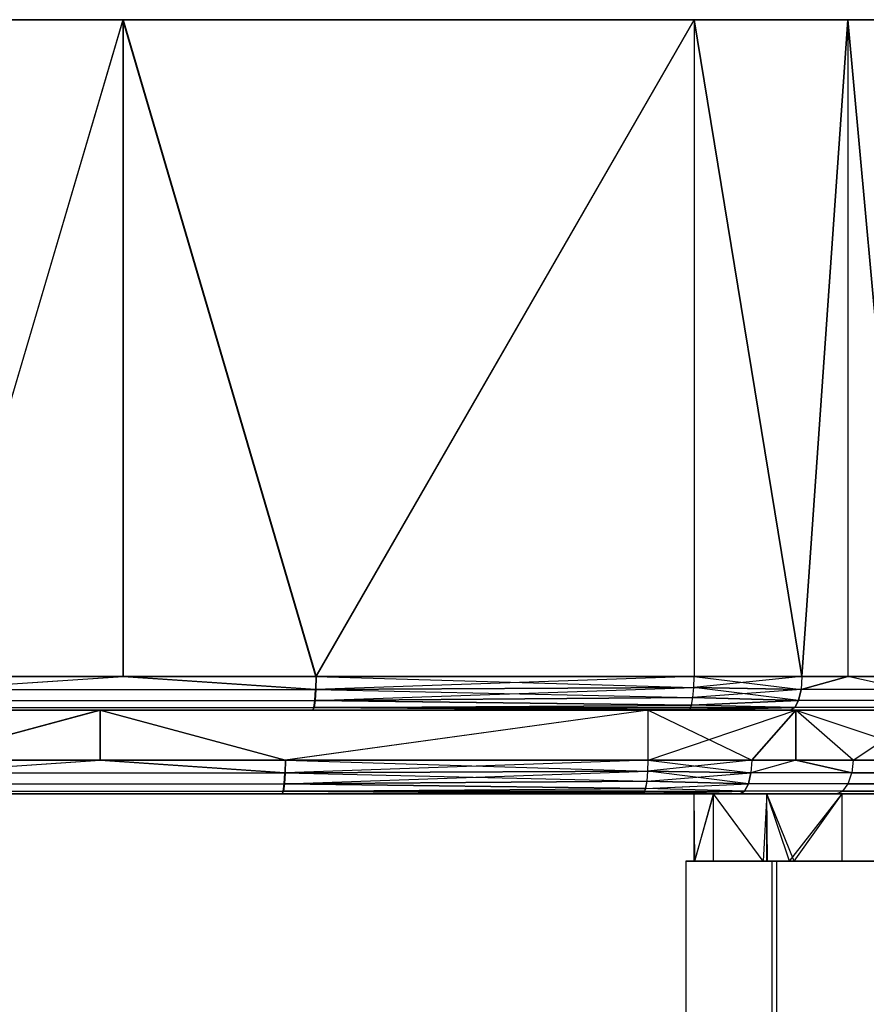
# Model space of a CAD drawing. Extents: x 4.9 to 22.3, y -20.4 to 0.
# Tile 90 of 95: x 15 to 17.5, y -2.9 to 0. Entities that reach past the tile are written whole.
import ezdxf

# ---------------------------------------------------------------- set-up
doc = ezdxf.new("R2010")
doc.units = 0
doc.header["$LTSCALE"] = 2.54
doc.layers.get('0').update_dxf_attribs({"color": 13, "linetype": 'CONTINUOUS'})

# ---------------------------------------------------------------- blocks, each defined once
blk = doc.blocks.new('AMELIA-10495_B_STL')
at = {"color": 0}
for p, q in [((15.2683, 0, 12.7955), (13.5646, 0, 12.7394)), ((13.5646, 0, 23.2394), (15.2691, 0, 23.1953)), ((15.2683, 0, 12.7955), (13.5646, 0, 12.7394)), ((13.5646, 0, 23.2394), (15.2691, 0, 23.1953)), ((15.2683, 0, 12.7955), (14.6936, -1.9518, 12.764)), ((15.2683, 0, 12.7955), (14.6936, -1.9518, 12.764)), ((14.6941, -1.9518, 23.2254), (15.2691, 0, 23.1953)), ((14.6941, -1.9518, 23.2254), (15.2691, 0, 23.1953)), ((16.9646, 0, 12.9635), (15.2683, 0, 12.7955)), ((15.8415, -1.9518, 12.8397), (15.2683, 0, 12.7955)), ((16.9646, 0, 12.9635), (15.2683, 0, 12.7955)), ((15.2683, 0, 12.7955), (15.2683, -1.9518, 12.7955)), ((15.2683, 0, 12.7955), (15.2683, -1.9518, 12.7955)), ((15.8415, -1.9518, 12.8397), (15.2683, 0, 12.7955)), ((15.2691, 0, 23.1953), (16.9646, 0, 23.0154)), ((15.2691, 0, 23.1953), (16.9646, 0, 23.0154)), ((15.2691, 0, 23.1953), (15.8424, -1.9518, 23.1498)), ((15.2691, 0, 23.1953), (15.8424, -1.9518, 23.1498)), ((15.2691, 0, 23.1953), (15.2691, -1.9518, 23.1953)), ((15.2691, 0, 23.1953), (15.2691, -1.9518, 23.1953)), ((15.8415, -1.9518, 12.8397), (16.9646, 0, 12.9635)), ((15.8415, -1.9518, 12.8397), (16.9646, 0, 12.9635)), ((16.9646, 0, 23.0154), (15.8424, -1.9518, 23.1498)), ((16.9646, 0, 23.0154), (15.8424, -1.9518, 23.1498)), ((16.9646, 0, 23.0154), (17.4213, 0, 22.8697)), ((17.4213, 0, 13.1092), (16.9646, 0, 12.9635)), ((16.9646, 0, 12.9635), (16.9646, -1.9518, 12.9635)), ((16.9646, 0, 12.9635), (16.9646, -1.9518, 12.9635)), ((16.9646, 0, 12.9635), (17.2849, -1.9518, 13.0529)), ((16.9646, 0, 12.9635), (17.2849, -1.9518, 13.0529)), ((17.4213, 0, 13.1092), (16.9646, 0, 12.9635)), ((17.2849, -1.9518, 22.926), (16.9646, 0, 23.0154)), ((16.9646, 0, 23.0154), (16.9646, -1.9518, 23.0154)), ((17.2849, -1.9518, 22.926), (16.9646, 0, 23.0154)), ((16.9646, 0, 23.0154), (17.4213, 0, 22.8697)), ((16.9646, 0, 23.0154), (16.9646, -1.9518, 23.0154)), ((17.4213, 0, 13.1092), (17.2849, -1.9518, 13.0529)), ((17.4213, 0, 13.1092), (17.2849, -1.9518, 13.0529)), ((17.2849, -1.9518, 22.926), (17.4213, 0, 22.8697)), ((17.2849, -1.9518, 22.926), (17.4213, 0, 22.8697)), ((17.4213, 0, 22.8697), (17.8307, 0, 22.6204)), ((17.8307, 0, 13.3585), (17.4213, 0, 13.1092)), ((17.5986, -1.9518, 13.2009), (17.4213, 0, 13.1092)), ((17.8307, 0, 13.3585), (17.4213, 0, 13.1092)), ((17.4213, 0, 13.1092), (17.4213, -1.9518, 13.1092)), ((17.4213, 0, 13.1092), (17.4213, -1.9518, 13.1092)), ((17.5986, -1.9518, 13.2009), (17.4213, 0, 13.1092)), ((17.4213, 0, 22.8697), (17.8307, 0, 22.6204)), ((17.4213, 0, 22.8697), (17.5986, -1.9518, 22.778)), ((17.4213, 0, 22.8697), (17.5986, -1.9518, 22.778)), ((17.4213, 0, 22.8697), (17.4213, -1.9518, 22.8697)), ((17.4213, 0, 22.8697), (17.4213, -1.9518, 22.8697)), ((14.6933, -1.99, 12.7716), (15.2683, -1.9518, 12.7955)), ((14.6933, -1.99, 12.7716), (15.2683, -1.9518, 12.7955)), ((15.2683, -1.9518, 12.7955), (14.6936, -1.9518, 12.764)), ((15.2683, -1.9518, 12.7955), (14.6936, -1.9518, 12.764)), ((14.6938, -1.99, 23.2178), (15.2691, -1.9518, 23.1953)), ((14.6938, -1.99, 23.2178), (15.2691, -1.9518, 23.1953)), ((14.6941, -1.9518, 23.2254), (15.2691, -1.9518, 23.1953)), ((14.6941, -1.9518, 23.2254), (15.2691, -1.9518, 23.1953)), ((15.8415, -1.9518, 12.8397), (15.2683, -1.9518, 12.7955)), ((15.8415, -1.9518, 12.8397), (15.2683, -1.9518, 12.7955)), ((15.8408, -1.99, 12.8473), (15.2683, -1.9518, 12.7955)), ((15.8408, -1.99, 12.8473), (15.2683, -1.9518, 12.7955)), ((15.2691, -1.9518, 23.1953), (15.8424, -1.9518, 23.1498)), ((15.2691, -1.9518, 23.1953), (15.8424, -1.9518, 23.1498)), ((15.2691, -1.9518, 23.1953), (15.8417, -1.99, 23.1422)), ((15.2691, -1.9518, 23.1953), (15.8417, -1.99, 23.1422)), ((15.8415, -1.9518, 12.8397), (15.8408, -1.99, 12.8473)), ((15.8415, -1.9518, 12.8397), (15.8408, -1.99, 12.8473)), ((16.9646, -1.9518, 12.9635), (15.8415, -1.9518, 12.8397)), ((15.8415, -1.9518, 12.8397), (16.9637, -1.9848, 12.969)), ((15.8415, -1.9518, 12.8397), (16.9637, -1.9848, 12.969)), ((16.9646, -1.9518, 12.9635), (15.8415, -1.9518, 12.8397)), ((16.9646, -1.9518, 23.0154), (15.8417, -1.99, 23.1422)), ((16.9646, -1.9518, 23.0154), (15.8417, -1.99, 23.1422)), ((15.8424, -1.9518, 23.1498), (15.8417, -1.99, 23.1422)), ((15.8424, -1.9518, 23.1498), (15.8417, -1.99, 23.1422)), ((15.8424, -1.9518, 23.1498), (16.9646, -1.9518, 23.0154)), ((15.8424, -1.9518, 23.1498), (16.9646, -1.9518, 23.0154)), ((16.9637, -1.9848, 23.0098), (16.9646, -1.9518, 23.0154)), ((17.2849, -1.9518, 22.926), (16.9637, -1.9848, 23.0098)), ((17.2849, -1.9518, 22.926), (16.9637, -1.9848, 23.0098)), ((16.9637, -1.9848, 23.0098), (16.9646, -1.9518, 23.0154)), ((16.9637, -1.9848, 12.969), (16.9646, -1.9518, 12.9635)), ((16.9637, -1.9848, 12.969), (16.9646, -1.9518, 12.9635)), ((17.2849, -1.9518, 13.0529), (16.9646, -1.9518, 12.9635)), ((16.9646, -1.9518, 23.0154), (17.2849, -1.9518, 22.926)), ((16.9646, -1.9518, 23.0154), (17.2849, -1.9518, 22.926)), ((16.9646, -1.9518, 12.9635), (17.2823, -1.99, 13.06)), ((16.9646, -1.9518, 12.9635), (17.2823, -1.99, 13.06)), ((17.2849, -1.9518, 13.0529), (16.9646, -1.9518, 12.9635)), ((17.2849, -1.9518, 22.926), (17.2823, -1.99, 22.9189)), ((17.2823, -1.99, 22.9189), (17.4213, -1.9518, 22.8697)), ((17.2849, -1.9518, 22.926), (17.2823, -1.99, 22.9189)), ((17.2823, -1.99, 22.9189), (17.4213, -1.9518, 22.8697)), ((17.2849, -1.9518, 13.0529), (17.2823, -1.99, 13.06)), ((17.4213, -1.9518, 13.1092), (17.2823, -1.99, 13.06)), ((17.2849, -1.9518, 13.0529), (17.2823, -1.99, 13.06)), ((17.4213, -1.9518, 13.1092), (17.2823, -1.99, 13.06)), ((17.4213, -1.9518, 13.1092), (17.2849, -1.9518, 13.0529)), ((17.2849, -1.9518, 22.926), (17.4213, -1.9518, 22.8697)), ((17.2849, -1.9518, 22.926), (17.4213, -1.9518, 22.8697)), ((17.4213, -1.9518, 13.1092), (17.2849, -1.9518, 13.0529)), ((17.5986, -1.9518, 13.2009), (17.4213, -1.9518, 13.1092)), ((17.4213, -1.9518, 22.8697), (17.5986, -1.9518, 22.778)), ((17.5948, -1.99, 22.7714), (17.4213, -1.9518, 22.8697)), ((17.5948, -1.99, 22.7714), (17.4213, -1.9518, 22.8697)), ((17.4213, -1.9518, 22.8697), (17.5986, -1.9518, 22.778)), ((17.5986, -1.9518, 13.2009), (17.4213, -1.9518, 13.1092)), ((17.5948, -1.99, 13.2075), (17.4213, -1.9518, 13.1092)), ((17.5948, -1.99, 13.2075), (17.4213, -1.9518, 13.1092)), ((15.8397, -2.0225, 23.1206), (16.9637, -1.9848, 23.0098)), ((15.8397, -2.0225, 23.1206), (16.9637, -1.9848, 23.0098)), ((15.8408, -1.99, 12.8473), (16.9637, -1.9848, 12.969)), ((15.8408, -1.99, 12.8473), (16.9637, -1.9848, 12.969)), ((16.9637, -1.9848, 23.0098), (15.8417, -1.99, 23.1422)), ((16.9637, -1.9848, 23.0098), (15.8417, -1.99, 23.1422)), ((16.961, -2.0142, 22.9938), (16.9637, -1.9848, 23.0098)), ((16.961, -2.0142, 22.9938), (16.9637, -1.9848, 23.0098)), ((16.9611, -2.0142, 12.9851), (16.9637, -1.9848, 12.969)), ((16.9611, -2.0142, 12.9851), (16.9637, -1.9848, 12.969)), ((17.2823, -1.99, 22.9189), (16.9637, -1.9848, 23.0098)), ((17.2823, -1.99, 22.9189), (16.9637, -1.9848, 23.0098)), ((17.2747, -2.0225, 13.0803), (16.9637, -1.9848, 12.969)), ((16.9637, -1.9848, 12.969), (17.2823, -1.99, 13.06)), ((16.9637, -1.9848, 12.969), (17.2823, -1.99, 13.06)), ((17.2747, -2.0225, 13.0803), (16.9637, -1.9848, 12.969)), ((14.6933, -1.99, 12.7716), (15.8408, -1.99, 12.8473)), ((14.6933, -1.99, 12.7716), (15.8408, -1.99, 12.8473)), ((14.6938, -1.99, 23.2178), (15.8417, -1.99, 23.1422)), ((14.6938, -1.99, 23.2178), (15.8417, -1.99, 23.1422)), ((15.8389, -2.0225, 12.8688), (15.8408, -1.99, 12.8473)), ((15.8389, -2.0225, 12.8688), (15.8408, -1.99, 12.8473)), ((15.8389, -2.0225, 12.8688), (16.9611, -2.0142, 12.9851)), ((15.8389, -2.0225, 12.8688), (16.9611, -2.0142, 12.9851)), ((15.8417, -1.99, 23.1422), (15.8397, -2.0225, 23.1206)), ((15.8417, -1.99, 23.1422), (15.8397, -2.0225, 23.1206)), ((16.961, -2.0142, 22.9938), (15.8397, -2.0225, 23.1206)), ((16.961, -2.0142, 22.9938), (15.8397, -2.0225, 23.1206)), ((15.8408, -1.99, 12.8473), (16.9611, -2.0142, 12.9851)), ((15.8408, -1.99, 12.8473), (16.9611, -2.0142, 12.9851)), ((16.9568, -2.0365, 22.9691), (16.961, -2.0142, 22.9938)), ((16.9568, -2.0365, 22.9691), (16.961, -2.0142, 22.9938)), ((16.9571, -2.0365, 13.0099), (16.9611, -2.0142, 12.9851)), ((16.9571, -2.0365, 13.0099), (16.9611, -2.0142, 12.9851)), ((17.2823, -1.99, 22.9189), (16.961, -2.0142, 22.9938)), ((17.2823, -1.99, 22.9189), (16.961, -2.0142, 22.9938)), ((17.2747, -2.0225, 22.8985), (16.961, -2.0142, 22.9938)), ((17.2747, -2.0225, 22.8985), (16.961, -2.0142, 22.9938)), ((16.9611, -2.0142, 12.9851), (17.2747, -2.0225, 13.0803)), ((16.9611, -2.0142, 12.9851), (17.2747, -2.0225, 13.0803)), ((17.2747, -2.0225, 22.8985), (17.2823, -1.99, 22.9189)), ((17.2747, -2.0225, 22.8985), (17.2823, -1.99, 22.9189)), ((17.2823, -1.99, 13.06), (17.2747, -2.0225, 13.0803)), ((17.2823, -1.99, 13.06), (17.2747, -2.0225, 13.0803)), ((17.5948, -1.99, 22.7714), (17.2823, -1.99, 22.9189)), ((17.5948, -1.99, 22.7714), (17.2823, -1.99, 22.9189)), ((17.5948, -1.99, 13.2075), (17.2823, -1.99, 13.06)), ((17.5948, -1.99, 13.2075), (17.2823, -1.99, 13.06)), ((14.6909, -2.0441, 12.8257), (15.8361, -2.0441, 12.9012)), ((14.6909, -2.0441, 12.8257), (15.8361, -2.0441, 12.9012)), ((14.6917, -2.0441, 23.1637), (15.8366, -2.0441, 23.0883)), ((14.6917, -2.0441, 23.1637), (15.8366, -2.0441, 23.0883)), ((14.6923, -2.0225, 12.7933), (15.8389, -2.0225, 12.8688)), ((14.6923, -2.0225, 12.7933), (15.8389, -2.0225, 12.8688)), ((14.693, -2.0225, 23.1961), (15.8397, -2.0225, 23.1206)), ((14.693, -2.0225, 23.1961), (15.8397, -2.0225, 23.1206)), ((15.8327, -2.0518, 12.9393), (15.8361, -2.0441, 12.9012)), ((15.8327, -2.0518, 12.9393), (15.8361, -2.0441, 12.9012)), ((15.8366, -2.0441, 23.0883), (15.8331, -2.0518, 23.0502)), ((15.8366, -2.0441, 23.0883), (15.8331, -2.0518, 23.0502)), ((15.8361, -2.0441, 12.9012), (15.8389, -2.0225, 12.8688)), ((15.8361, -2.0441, 12.9012), (15.8389, -2.0225, 12.8688)), ((15.8361, -2.0441, 12.9012), (16.9571, -2.0365, 13.0099)), ((15.8361, -2.0441, 12.9012), (16.9571, -2.0365, 13.0099)), ((15.8361, -2.0441, 12.9012), (16.949, -2.0517, 13.0597)), ((15.8361, -2.0441, 12.9012), (16.949, -2.0517, 13.0597)), ((15.8361, -2.0441, 12.9012), (16.9521, -2.0493, 13.0405)), ((15.8361, -2.0441, 12.9012), (16.9521, -2.0493, 13.0405)), ((15.8361, -2.0441, 12.9012), (16.9547, -2.0441, 13.0244)), ((15.8361, -2.0441, 12.9012), (16.9547, -2.0441, 13.0244)), ((15.8397, -2.0225, 23.1206), (15.8366, -2.0441, 23.0883)), ((15.8397, -2.0225, 23.1206), (15.8366, -2.0441, 23.0883)), ((15.8366, -2.0441, 23.0883), (16.9568, -2.0365, 22.9691)), ((15.8366, -2.0441, 23.0883), (16.9568, -2.0365, 22.9691)), ((16.9479, -2.0518, 22.9168), (15.8366, -2.0441, 23.0883)), ((16.9479, -2.0518, 22.9168), (15.8366, -2.0441, 23.0883)), ((16.9484, -2.0517, 22.9197), (15.8366, -2.0441, 23.0883)), ((16.9516, -2.0493, 22.9385), (15.8366, -2.0441, 23.0883)), ((16.9484, -2.0517, 22.9197), (15.8366, -2.0441, 23.0883)), ((16.9516, -2.0493, 22.9385), (15.8366, -2.0441, 23.0883)), ((16.9543, -2.0441, 22.9545), (15.8366, -2.0441, 23.0883)), ((16.9543, -2.0441, 22.9545), (15.8366, -2.0441, 23.0883)), ((15.8389, -2.0225, 12.8688), (16.9571, -2.0365, 13.0099)), ((15.8389, -2.0225, 12.8688), (16.9571, -2.0365, 13.0099)), ((16.9568, -2.0365, 22.9691), (15.8397, -2.0225, 23.1206)), ((16.9568, -2.0365, 22.9691), (15.8397, -2.0225, 23.1206)), ((17.2635, -2.0441, 22.8681), (16.9484, -2.0517, 22.9197)), ((17.2635, -2.0441, 22.8681), (16.9484, -2.0517, 22.9197)), ((16.9486, -2.0518, 13.0622), (17.2635, -2.0441, 13.1108)), ((16.9486, -2.0518, 13.0622), (17.2635, -2.0441, 13.1108)), ((16.949, -2.0517, 13.0597), (17.2635, -2.0441, 13.1108)), ((16.949, -2.0517, 13.0597), (17.2635, -2.0441, 13.1108)), ((16.9516, -2.0493, 22.9385), (16.9543, -2.0441, 22.9545)), ((17.2635, -2.0441, 22.8681), (16.9516, -2.0493, 22.9385)), ((17.2635, -2.0441, 22.8681), (16.9516, -2.0493, 22.9385)), ((16.9516, -2.0493, 22.9385), (16.9543, -2.0441, 22.9545)), ((16.9521, -2.0493, 13.0405), (17.2635, -2.0441, 13.1108)), ((16.9521, -2.0493, 13.0405), (17.2635, -2.0441, 13.1108)), ((16.9521, -2.0493, 13.0405), (16.9547, -2.0441, 13.0244)), ((16.9521, -2.0493, 13.0405), (16.9547, -2.0441, 13.0244)), ((16.9543, -2.0441, 22.9545), (16.9568, -2.0365, 22.9691)), ((16.9543, -2.0441, 22.9545), (16.9568, -2.0365, 22.9691)), ((17.2635, -2.0441, 22.8681), (16.9543, -2.0441, 22.9545)), ((17.2635, -2.0441, 22.8681), (16.9543, -2.0441, 22.9545)), ((16.9547, -2.0441, 13.0244), (16.9571, -2.0365, 13.0099)), ((16.9547, -2.0441, 13.0244), (16.9571, -2.0365, 13.0099)), ((16.9547, -2.0441, 13.0244), (17.2635, -2.0441, 13.1108)), ((16.9547, -2.0441, 13.0244), (17.2635, -2.0441, 13.1108)), ((17.2747, -2.0225, 22.8985), (16.9568, -2.0365, 22.9691)), ((17.2747, -2.0225, 22.8985), (16.9568, -2.0365, 22.9691)), ((17.2635, -2.0441, 22.8681), (16.9568, -2.0365, 22.9691)), ((17.2635, -2.0441, 22.8681), (16.9568, -2.0365, 22.9691)), ((16.9571, -2.0365, 13.0099), (17.2747, -2.0225, 13.0803)), ((16.9571, -2.0365, 13.0099), (17.2747, -2.0225, 13.0803)), ((17.2635, -2.0441, 13.1108), (16.9571, -2.0365, 13.0099)), ((17.2635, -2.0441, 13.1108), (16.9571, -2.0365, 13.0099)), ((17.2502, -2.0518, 22.8322), (17.2635, -2.0441, 22.8681)), ((17.2502, -2.0518, 22.8322), (17.2635, -2.0441, 22.8681)), ((17.2635, -2.0441, 13.1108), (17.2502, -2.0518, 13.1466)), ((17.2635, -2.0441, 13.1108), (17.2502, -2.0518, 13.1466)), ((17.2635, -2.0441, 22.8681), (17.2747, -2.0225, 22.8985)), ((17.2635, -2.0441, 22.8681), (17.2747, -2.0225, 22.8985)), ((17.2747, -2.0225, 13.0803), (17.2635, -2.0441, 13.1108)), ((17.2747, -2.0225, 13.0803), (17.2635, -2.0441, 13.1108)), ((17.5676, -2.0441, 22.7246), (17.2635, -2.0441, 22.8681)), ((17.5676, -2.0441, 22.7246), (17.2635, -2.0441, 22.8681)), ((17.5676, -2.0441, 13.2543), (17.2635, -2.0441, 13.1108)), ((17.5676, -2.0441, 13.2543), (17.2635, -2.0441, 13.1108)), ((17.5839, -2.0225, 22.7527), (17.2747, -2.0225, 22.8985)), ((17.5839, -2.0225, 22.7527), (17.2747, -2.0225, 22.8985)), ((17.5839, -2.0225, 13.2262), (17.2747, -2.0225, 13.0803)), ((17.5839, -2.0225, 13.2262), (17.2747, -2.0225, 13.0803)), ((13.5646, -2.0518, 22.9636), (15.2009, -2.0518, 22.9212)), ((15.2002, -2.0518, 12.9873), (13.5646, -2.0518, 12.9334)), ((15.2002, -2.0518, 12.9873), (13.5646, -2.0518, 12.9334)), ((13.5646, -2.0518, 22.9636), (15.2009, -2.0518, 22.9212)), ((15.2002, -2.0518, 12.9873), (14.6484, -2.2, 12.9571)), ((15.2002, -2.0518, 12.9873), (14.6484, -2.2, 12.9571)), ((14.6489, -2.2, 22.9501), (15.2009, -2.0518, 22.9212)), ((14.6489, -2.2, 22.9501), (15.2009, -2.0518, 22.9212)), ((14.6892, -2.0518, 12.864), (15.8327, -2.0518, 12.9393)), ((14.6892, -2.0518, 12.864), (15.8327, -2.0518, 12.9393)), ((15.8331, -2.0518, 23.0502), (14.6902, -2.0518, 23.1255)), ((15.8331, -2.0518, 23.0502), (14.6902, -2.0518, 23.1255)), ((16.8286, -2.0518, 13.1485), (15.2002, -2.0518, 12.9873)), ((16.8286, -2.0518, 13.1485), (15.2002, -2.0518, 12.9873)), ((15.7504, -2.2, 13.0297), (15.2002, -2.0518, 12.9873)), ((15.2002, -2.0518, 12.9873), (15.2002, -2.2, 12.9873)), ((15.2002, -2.0518, 12.9873), (15.2002, -2.2, 12.9873)), ((15.7504, -2.2, 13.0297), (15.2002, -2.0518, 12.9873)), ((15.2009, -2.0518, 22.9212), (16.8286, -2.0518, 22.7485)), ((15.2009, -2.0518, 22.9212), (16.8286, -2.0518, 22.7485)), ((15.2009, -2.0518, 22.9212), (15.7512, -2.2, 22.8775)), ((15.2009, -2.0518, 22.9212), (15.7512, -2.2, 22.8775)), ((15.2009, -2.0518, 22.9212), (15.2009, -2.2, 22.9212)), ((15.2009, -2.0518, 22.9212), (15.2009, -2.2, 22.9212)), ((16.8286, -2.0518, 13.1485), (15.7504, -2.2, 13.0297)), ((16.8286, -2.0518, 13.1485), (15.7504, -2.2, 13.0297)), ((16.8286, -2.0518, 22.7485), (15.7512, -2.2, 22.8775)), ((16.8286, -2.0518, 22.7485), (15.7512, -2.2, 22.8775)), ((15.8327, -2.0518, 12.9393), (16.949, -2.0517, 13.0597)), ((15.8327, -2.0518, 12.9393), (16.949, -2.0517, 13.0597)), ((15.8327, -2.0518, 12.9393), (16.9486, -2.0518, 13.0622)), ((15.8327, -2.0518, 12.9393), (16.9486, -2.0518, 13.0622)), ((16.9479, -2.0518, 22.9168), (15.8331, -2.0518, 23.0502)), ((16.9479, -2.0518, 22.9168), (15.8331, -2.0518, 23.0502)), ((16.8286, -2.0518, 22.7485), (17.267, -2.0518, 22.6087)), ((17.267, -2.0518, 13.2884), (16.8286, -2.0518, 13.1485)), ((16.8286, -2.2, 13.1485), (16.8286, -2.0518, 13.1485)), ((16.8286, -2.0518, 13.1485), (17.1361, -2.2, 13.2343)), ((16.8286, -2.0518, 13.1485), (17.1361, -2.2, 13.2343)), ((17.267, -2.0518, 13.2884), (16.8286, -2.0518, 13.1485)), ((16.8286, -2.2, 13.1485), (16.8286, -2.0518, 13.1485)), ((16.8286, -2.2, 22.7485), (16.8286, -2.0518, 22.7485)), ((16.8286, -2.2, 22.7485), (16.8286, -2.0518, 22.7485)), ((16.8286, -2.2, 22.7485), (17.267, -2.0518, 22.6087)), ((16.8286, -2.0518, 22.7485), (17.267, -2.0518, 22.6087)), ((16.8286, -2.2, 22.7485), (17.267, -2.0518, 22.6087)), ((16.9479, -2.0518, 22.9168), (16.9484, -2.0517, 22.9197)), ((16.9479, -2.0518, 22.9168), (16.9484, -2.0517, 22.9197)), ((17.2502, -2.0518, 22.8322), (16.9479, -2.0518, 22.9168)), ((17.2502, -2.0518, 22.8322), (16.9479, -2.0518, 22.9168)), ((16.9484, -2.0517, 22.9197), (16.9516, -2.0493, 22.9385)), ((16.9484, -2.0517, 22.9197), (16.9516, -2.0493, 22.9385)), ((17.2502, -2.0518, 22.8322), (16.9484, -2.0517, 22.9197)), ((17.2502, -2.0518, 22.8322), (16.9484, -2.0517, 22.9197)), ((16.9486, -2.0518, 13.0622), (16.949, -2.0517, 13.0597)), ((16.9486, -2.0518, 13.0622), (16.949, -2.0517, 13.0597)), ((16.9486, -2.0518, 13.0622), (17.2502, -2.0518, 13.1466)), ((16.9486, -2.0518, 13.0622), (17.2502, -2.0518, 13.1466)), ((16.949, -2.0517, 13.0597), (16.9521, -2.0493, 13.0405)), ((16.949, -2.0517, 13.0597), (16.9521, -2.0493, 13.0405)), ((17.267, -2.0518, 13.2884), (17.1361, -2.2, 13.2343)), ((17.267, -2.0518, 13.2884), (17.1361, -2.2, 13.2343)), ((17.1361, -2.2, 22.6627), (17.267, -2.0518, 22.6087)), ((17.1361, -2.2, 22.6627), (17.267, -2.0518, 22.6087)), ((17.2502, -2.0518, 13.1466), (17.5483, -2.0518, 13.2873)), ((17.5483, -2.0518, 22.6915), (17.2502, -2.0518, 22.8322)), ((17.5483, -2.0518, 22.6915), (17.2502, -2.0518, 22.8322)), ((17.2502, -2.0518, 13.1466), (17.5483, -2.0518, 13.2873)), ((17.267, -2.0518, 22.6087), (17.66, -2.0518, 22.3693)), ((17.66, -2.0518, 13.5277), (17.267, -2.0518, 13.2884)), ((17.4373, -2.2, 13.3764), (17.267, -2.0518, 13.2884)), ((17.267, -2.0518, 13.2884), (17.7096, -2.2, 13.5681)), ((17.267, -2.0518, 13.2884), (17.7096, -2.2, 13.5681)), ((17.66, -2.0518, 13.5277), (17.267, -2.0518, 13.2884)), ((17.267, -2.0518, 13.2884), (17.267, -2.2, 13.2884)), ((17.267, -2.0518, 13.2884), (17.267, -2.2, 13.2884)), ((17.4373, -2.2, 13.3764), (17.267, -2.0518, 13.2884)), ((17.267, -2.2, 22.6087), (17.267, -2.0518, 22.6087)), ((17.267, -2.2, 22.6087), (17.267, -2.0518, 22.6087)), ((17.4373, -2.2, 22.5206), (17.267, -2.0518, 22.6087)), ((17.4373, -2.2, 22.5206), (17.267, -2.0518, 22.6087)), ((17.267, -2.0518, 22.6087), (17.66, -2.0518, 22.3693)), ((17.4373, -2.2, 22.5206), (17.66, -2.0518, 22.3693)), ((17.4373, -2.2, 22.5206), (17.66, -2.0518, 22.3693)), ((14.6481, -2.2383, 12.9647), (15.2002, -2.2, 12.9873)), ((14.6481, -2.2383, 12.9647), (15.2002, -2.2, 12.9873)), ((15.2002, -2.2, 12.9873), (14.6484, -2.2, 12.9571)), ((15.2002, -2.2, 12.9873), (14.6484, -2.2, 12.9571)), ((14.6486, -2.2383, 22.9425), (15.2009, -2.2, 22.9212)), ((14.6486, -2.2383, 22.9425), (15.2009, -2.2, 22.9212)), ((14.6489, -2.2, 22.9501), (15.2009, -2.2, 22.9212)), ((14.6489, -2.2, 22.9501), (15.2009, -2.2, 22.9212)), ((15.7504, -2.2, 13.0297), (15.2002, -2.2, 12.9873)), ((15.7504, -2.2, 13.0297), (15.2002, -2.2, 12.9873)), ((15.7497, -2.2383, 13.0372), (15.2002, -2.2, 12.9873)), ((15.7497, -2.2383, 13.0372), (15.2002, -2.2, 12.9873)), ((15.2009, -2.2, 22.9212), (15.7512, -2.2, 22.8775)), ((15.2009, -2.2, 22.9212), (15.7512, -2.2, 22.8775)), ((15.2009, -2.2, 22.9212), (15.7505, -2.2383, 22.8699)), ((15.2009, -2.2, 22.9212), (15.7505, -2.2383, 22.8699)), ((15.7504, -2.2, 13.0297), (15.7497, -2.2383, 13.0372)), ((15.7504, -2.2, 13.0297), (15.7497, -2.2383, 13.0372)), ((16.8286, -2.2, 13.1485), (15.7504, -2.2, 13.0297)), ((15.7504, -2.2, 13.0297), (16.8277, -2.2331, 13.1541)), ((15.7504, -2.2, 13.0297), (16.8277, -2.2331, 13.1541)), ((16.8286, -2.2, 13.1485), (15.7504, -2.2, 13.0297)), ((16.8286, -2.2, 22.7485), (15.7505, -2.2383, 22.8699)), ((16.8286, -2.2, 22.7485), (15.7505, -2.2383, 22.8699)), ((15.7512, -2.2, 22.8775), (15.7505, -2.2383, 22.8699)), ((15.7512, -2.2, 22.8775), (15.7505, -2.2383, 22.8699)), ((15.7512, -2.2, 22.8775), (16.8286, -2.2, 22.7485)), ((15.7512, -2.2, 22.8775), (16.8286, -2.2, 22.7485)), ((16.8277, -2.2331, 22.743), (16.8286, -2.2, 22.7485)), ((17.1361, -2.2, 22.6627), (16.8277, -2.2331, 22.743)), ((17.1361, -2.2, 22.6627), (16.8277, -2.2331, 22.743)), ((16.8277, -2.2331, 22.743), (16.8286, -2.2, 22.7485)), ((16.8277, -2.2331, 13.1541), (16.8286, -2.2, 13.1485)), ((16.8277, -2.2331, 13.1541), (16.8286, -2.2, 13.1485)), ((17.1361, -2.2, 13.2343), (16.8286, -2.2, 13.1485)), ((16.8286, -2.2, 22.7485), (17.1361, -2.2, 22.6627)), ((16.8286, -2.2, 22.7485), (17.1361, -2.2, 22.6627)), ((16.8286, -2.2, 13.1485), (17.1334, -2.2383, 13.2415)), ((16.8286, -2.2, 13.1485), (17.1334, -2.2383, 13.2415)), ((17.1361, -2.2, 13.2343), (16.8286, -2.2, 13.1485)), ((17.267, -2.2, 22.6087), (17.1334, -2.2383, 22.6556)), ((17.267, -2.2, 22.6087), (17.1334, -2.2383, 22.6556)), ((17.1361, -2.2, 22.6627), (17.1334, -2.2383, 22.6556)), ((17.1361, -2.2, 22.6627), (17.1334, -2.2383, 22.6556)), ((17.1361, -2.2, 13.2343), (17.1334, -2.2383, 13.2415)), ((17.267, -2.2, 13.2884), (17.1334, -2.2383, 13.2415)), ((17.1361, -2.2, 13.2343), (17.1334, -2.2383, 13.2415)), ((17.267, -2.2, 13.2884), (17.1334, -2.2383, 13.2415)), ((17.267, -2.2, 13.2884), (17.1361, -2.2, 13.2343)), ((17.1361, -2.2, 22.6627), (17.267, -2.2, 22.6087)), ((17.1361, -2.2, 22.6627), (17.267, -2.2, 22.6087)), ((17.267, -2.2, 13.2884), (17.1361, -2.2, 13.2343)), ((17.4373, -2.2, 13.3764), (17.267, -2.2, 13.2884)), ((17.267, -2.2, 22.6087), (17.4373, -2.2, 22.5206)), ((17.267, -2.2, 22.6087), (17.4373, -2.2, 22.5206)), ((17.267, -2.2, 22.6087), (17.4334, -2.2383, 22.514)), ((17.267, -2.2, 22.6087), (17.4334, -2.2383, 22.514)), ((17.4373, -2.2, 13.3764), (17.267, -2.2, 13.2884)), ((17.4334, -2.2383, 13.383), (17.267, -2.2, 13.2884)), ((17.4334, -2.2383, 13.383), (17.267, -2.2, 13.2884)), ((17.4373, -2.2, 22.5206), (17.4334, -2.2383, 22.514)), ((17.4373, -2.2, 22.5206), (17.4334, -2.2383, 22.514)), ((17.4373, -2.2, 13.3764), (17.4334, -2.2383, 13.383)), ((17.4373, -2.2, 13.3764), (17.4334, -2.2383, 13.383)), ((17.7096, -2.2, 13.5681), (17.4373, -2.2, 13.3764)), ((17.4373, -2.2, 22.5206), (17.7096, -2.2, 22.329)), ((17.4373, -2.2, 22.5206), (17.7096, -2.2, 22.329)), ((17.7096, -2.2, 13.5681), (17.4373, -2.2, 13.3764)), ((14.6481, -2.2383, 12.9647), (15.7497, -2.2383, 13.0372)), ((14.6481, -2.2383, 12.9647), (15.7497, -2.2383, 13.0372)), ((14.6486, -2.2383, 22.9425), (15.7505, -2.2383, 22.8699)), ((14.6486, -2.2383, 22.9425), (15.7505, -2.2383, 22.8699)), ((15.7478, -2.2707, 13.0588), (15.7497, -2.2383, 13.0372)), ((15.7478, -2.2707, 13.0588), (15.7497, -2.2383, 13.0372)), ((15.7485, -2.2707, 22.8483), (16.8277, -2.2331, 22.743)), ((15.7485, -2.2707, 22.8483), (16.8277, -2.2331, 22.743)), ((15.7505, -2.2383, 22.8699), (15.7485, -2.2707, 22.8483)), ((15.7505, -2.2383, 22.8699), (15.7485, -2.2707, 22.8483)), ((15.7497, -2.2383, 13.0372), (16.8277, -2.2331, 13.1541)), ((15.7497, -2.2383, 13.0372), (16.8277, -2.2331, 13.1541)), ((15.7497, -2.2383, 13.0372), (16.8251, -2.2624, 13.1701)), ((15.7497, -2.2383, 13.0372), (16.8251, -2.2624, 13.1701)), ((16.8277, -2.2331, 22.743), (15.7505, -2.2383, 22.8699)), ((16.8277, -2.2331, 22.743), (15.7505, -2.2383, 22.8699)), ((16.825, -2.2625, 22.7269), (16.8277, -2.2331, 22.743)), ((16.825, -2.2625, 22.7269), (16.8277, -2.2331, 22.743)), ((16.825, -2.2625, 22.7269), (17.1334, -2.2383, 22.6556)), ((16.825, -2.2625, 22.7269), (17.1334, -2.2383, 22.6556)), ((16.8251, -2.2624, 13.1701), (16.8277, -2.2331, 13.1541)), ((16.8251, -2.2624, 13.1701), (16.8277, -2.2331, 13.1541)), ((17.1334, -2.2383, 22.6556), (16.8277, -2.2331, 22.743)), ((17.1334, -2.2383, 22.6556), (16.8277, -2.2331, 22.743)), ((17.1259, -2.2707, 13.2618), (16.8277, -2.2331, 13.1541)), ((16.8277, -2.2331, 13.1541), (17.1334, -2.2383, 13.2415)), ((16.8277, -2.2331, 13.1541), (17.1334, -2.2383, 13.2415)), ((17.1259, -2.2707, 13.2618), (16.8277, -2.2331, 13.1541)), ((17.1259, -2.2707, 22.6352), (17.1334, -2.2383, 22.6556)), ((17.1259, -2.2707, 22.6352), (17.1334, -2.2383, 22.6556)), ((17.1334, -2.2383, 13.2415), (17.1259, -2.2707, 13.2618)), ((17.1334, -2.2383, 13.2415), (17.1259, -2.2707, 13.2618)), ((17.4334, -2.2383, 22.514), (17.1334, -2.2383, 22.6556)), ((17.4334, -2.2383, 22.514), (17.1334, -2.2383, 22.6556)), ((17.4334, -2.2383, 13.383), (17.1334, -2.2383, 13.2415)), ((17.4334, -2.2383, 13.383), (17.1334, -2.2383, 13.2415)), ((17.4225, -2.2707, 22.4953), (17.4334, -2.2383, 22.514)), ((17.4225, -2.2707, 22.4953), (17.4334, -2.2383, 22.514)), ((17.4225, -2.2707, 13.4018), (17.4334, -2.2383, 13.383)), ((17.4225, -2.2707, 13.4018), (17.4334, -2.2383, 13.383)), ((17.7047, -2.2383, 22.3231), (17.4334, -2.2383, 22.514)), ((17.7047, -2.2383, 22.3231), (17.4334, -2.2383, 22.514)), ((17.4334, -2.2383, 13.383), (17.7047, -2.2383, 13.5739)), ((17.4334, -2.2383, 13.383), (17.7047, -2.2383, 13.5739)), ((14.6471, -2.2707, 12.9863), (15.7478, -2.2707, 13.0588)), ((14.6471, -2.2707, 12.9863), (15.7478, -2.2707, 13.0588)), ((14.6478, -2.2707, 22.9209), (15.7485, -2.2707, 22.8483)), ((14.6478, -2.2707, 22.9209), (15.7485, -2.2707, 22.8483)), ((15.745, -2.2924, 13.0912), (15.7478, -2.2707, 13.0588)), ((15.745, -2.2924, 13.0912), (15.7478, -2.2707, 13.0588)), ((15.7485, -2.2707, 22.8483), (15.7455, -2.2924, 22.816)), ((15.7485, -2.2707, 22.8483), (15.7455, -2.2924, 22.816)), ((15.7478, -2.2707, 13.0588), (16.8251, -2.2624, 13.1701)), ((15.7478, -2.2707, 13.0588), (16.8251, -2.2624, 13.1701)), ((15.7478, -2.2707, 13.0588), (16.8211, -2.2848, 13.1949)), ((15.7478, -2.2707, 13.0588), (16.8211, -2.2848, 13.1949)), ((16.825, -2.2625, 22.7269), (15.7485, -2.2707, 22.8483)), ((16.825, -2.2625, 22.7269), (15.7485, -2.2707, 22.8483)), ((16.8208, -2.2848, 22.7022), (15.7485, -2.2707, 22.8483)), ((16.8208, -2.2848, 22.7022), (15.7485, -2.2707, 22.8483)), ((16.8208, -2.2848, 22.7022), (16.825, -2.2625, 22.7269)), ((16.8208, -2.2848, 22.7022), (16.825, -2.2625, 22.7269)), ((16.8208, -2.2848, 22.7022), (17.1259, -2.2707, 22.6352)), ((16.8208, -2.2848, 22.7022), (17.1259, -2.2707, 22.6352)), ((16.8211, -2.2848, 13.1949), (16.8251, -2.2624, 13.1701)), ((16.8211, -2.2848, 13.1949), (16.8251, -2.2624, 13.1701)), ((16.8211, -2.2848, 13.1949), (17.1259, -2.2707, 13.2618)), ((16.8211, -2.2848, 13.1949), (17.1259, -2.2707, 13.2618)), ((17.1259, -2.2707, 22.6352), (16.825, -2.2625, 22.7269)), ((17.1259, -2.2707, 22.6352), (16.825, -2.2625, 22.7269)), ((16.8251, -2.2624, 13.1701), (17.1259, -2.2707, 13.2618)), ((16.8251, -2.2624, 13.1701), (17.1259, -2.2707, 13.2618)), ((17.1146, -2.2924, 22.6048), (17.1259, -2.2707, 22.6352)), ((17.1146, -2.2924, 22.6048), (17.1259, -2.2707, 22.6352)), ((17.1259, -2.2707, 13.2618), (17.1146, -2.2924, 13.2922)), ((17.1259, -2.2707, 13.2618), (17.1146, -2.2924, 13.2922)), ((17.4225, -2.2707, 22.4953), (17.1259, -2.2707, 22.6352)), ((17.4225, -2.2707, 22.4953), (17.1259, -2.2707, 22.6352)), ((17.4225, -2.2707, 13.4018), (17.1259, -2.2707, 13.2618)), ((17.4225, -2.2707, 13.4018), (17.1259, -2.2707, 13.2618)), ((17.4062, -2.2924, 22.4672), (17.4225, -2.2707, 22.4953)), ((17.4062, -2.2924, 22.4672), (17.4225, -2.2707, 22.4953)), ((17.4062, -2.2924, 13.4298), (17.4225, -2.2707, 13.4018)), ((17.4062, -2.2924, 13.4298), (17.4225, -2.2707, 13.4018)), ((17.6907, -2.2707, 22.3066), (17.4225, -2.2707, 22.4953)), ((17.6907, -2.2707, 22.3066), (17.4225, -2.2707, 22.4953)), ((17.4225, -2.2707, 13.4018), (17.6907, -2.2707, 13.5905)), ((17.4225, -2.2707, 13.4018), (17.6907, -2.2707, 13.5905)), ((14.6441, -2.3, 13.057), (15.7416, -2.3, 13.1293)), ((14.6441, -2.3, 13.057), (15.7416, -2.3, 13.1293)), ((15.742, -2.3, 22.7779), (14.645, -2.3, 22.8502)), ((15.742, -2.3, 22.7779), (14.645, -2.3, 22.8502)), ((14.6457, -2.2924, 13.0187), (15.745, -2.2924, 13.0912)), ((14.6457, -2.2924, 13.0187), (15.745, -2.2924, 13.0912)), ((14.6465, -2.2924, 22.8884), (15.7455, -2.2924, 22.816)), ((14.6465, -2.2924, 22.8884), (15.7455, -2.2924, 22.816)), ((15.7416, -2.3, 13.1293), (15.745, -2.2924, 13.0912)), ((15.7416, -2.3, 13.1293), (15.745, -2.2924, 13.0912)), ((15.7416, -2.3, 13.1293), (16.8126, -2.3, 13.2473)), ((15.7416, -2.3, 13.1293), (16.8126, -2.3, 13.2473)), ((15.7416, -2.3, 13.1293), (16.813, -2.3, 13.2447)), ((15.7416, -2.3, 13.1293), (16.813, -2.3, 13.2447)), ((15.7455, -2.2924, 22.816), (15.742, -2.3, 22.7779)), ((15.7455, -2.2924, 22.816), (15.742, -2.3, 22.7779)), ((16.8119, -2.3, 22.6499), (15.742, -2.3, 22.7779)), ((16.8119, -2.3, 22.6499), (15.742, -2.3, 22.7779)), ((15.745, -2.2924, 13.0912), (16.8211, -2.2848, 13.1949)), ((15.745, -2.2924, 13.0912), (16.8211, -2.2848, 13.1949)), ((15.745, -2.2924, 13.0912), (16.813, -2.3, 13.2447)), ((15.745, -2.2924, 13.0912), (16.813, -2.3, 13.2447)), ((15.745, -2.2924, 13.0912), (16.8161, -2.2976, 13.2256)), ((15.745, -2.2924, 13.0912), (16.8161, -2.2976, 13.2256)), ((15.745, -2.2924, 13.0912), (16.8187, -2.2924, 13.2095)), ((15.745, -2.2924, 13.0912), (16.8187, -2.2924, 13.2095)), ((15.7455, -2.2924, 22.816), (16.8208, -2.2848, 22.7022)), ((15.7455, -2.2924, 22.816), (16.8208, -2.2848, 22.7022)), ((16.8119, -2.3, 22.6499), (15.7455, -2.2924, 22.816)), ((16.8119, -2.3, 22.6499), (15.7455, -2.2924, 22.816)), ((16.8124, -2.3, 22.6528), (15.7455, -2.2924, 22.816)), ((16.8156, -2.2976, 22.6716), (15.7455, -2.2924, 22.816)), ((16.8124, -2.3, 22.6528), (15.7455, -2.2924, 22.816)), ((16.8156, -2.2976, 22.6716), (15.7455, -2.2924, 22.816)), ((16.8183, -2.2924, 22.6876), (15.7455, -2.2924, 22.816)), ((16.8183, -2.2924, 22.6876), (15.7455, -2.2924, 22.816)), ((17.1014, -2.3, 22.5689), (16.8119, -2.3, 22.6499)), ((16.8119, -2.3, 22.6499), (16.8124, -2.3, 22.6528)), ((16.8119, -2.3, 22.6499), (16.8124, -2.3, 22.6528)), ((17.1014, -2.3, 22.5689), (16.8119, -2.3, 22.6499)), ((16.8124, -2.3, 22.6528), (17.1146, -2.2924, 22.6048)), ((16.8124, -2.3, 22.6528), (17.1146, -2.2924, 22.6048)), ((16.8124, -2.3, 22.6528), (16.8156, -2.2976, 22.6716)), ((16.8124, -2.3, 22.6528), (16.8156, -2.2976, 22.6716)), ((17.1014, -2.3, 22.5689), (16.8124, -2.3, 22.6528)), ((17.1014, -2.3, 22.5689), (16.8124, -2.3, 22.6528)), ((16.8126, -2.3, 13.2473), (17.1146, -2.2924, 13.2922)), ((16.8126, -2.3, 13.2473), (17.1146, -2.2924, 13.2922)), ((16.8126, -2.3, 13.2473), (17.1014, -2.3, 13.3281)), ((16.8126, -2.3, 13.2473), (17.1014, -2.3, 13.3281)), ((16.8126, -2.3, 13.2473), (16.813, -2.3, 13.2447)), ((16.8126, -2.3, 13.2473), (16.813, -2.3, 13.2447)), ((16.813, -2.3, 13.2447), (17.1146, -2.2924, 13.2922)), ((16.813, -2.3, 13.2447), (17.1146, -2.2924, 13.2922)), ((16.813, -2.3, 13.2447), (16.8161, -2.2976, 13.2256)), ((16.813, -2.3, 13.2447), (16.8161, -2.2976, 13.2256)), ((16.8156, -2.2976, 22.6716), (16.8183, -2.2924, 22.6876)), ((16.8156, -2.2976, 22.6716), (16.8183, -2.2924, 22.6876)), ((16.8156, -2.2976, 22.6716), (17.1146, -2.2924, 22.6048)), ((16.8156, -2.2976, 22.6716), (17.1146, -2.2924, 22.6048)), ((16.8161, -2.2976, 13.2256), (17.1146, -2.2924, 13.2922)), ((16.8161, -2.2976, 13.2256), (17.1146, -2.2924, 13.2922)), ((16.8161, -2.2976, 13.2256), (16.8187, -2.2924, 13.2095)), ((16.8161, -2.2976, 13.2256), (16.8187, -2.2924, 13.2095)), ((16.8183, -2.2924, 22.6876), (16.8208, -2.2848, 22.7022)), ((16.8183, -2.2924, 22.6876), (16.8208, -2.2848, 22.7022)), ((16.8183, -2.2924, 22.6876), (17.1146, -2.2924, 22.6048)), ((16.8183, -2.2924, 22.6876), (17.1146, -2.2924, 22.6048)), ((16.8187, -2.2924, 13.2095), (16.8211, -2.2848, 13.1949)), ((16.8187, -2.2924, 13.2095), (16.8211, -2.2848, 13.1949)), ((16.8187, -2.2924, 13.2095), (17.1146, -2.2924, 13.2922)), ((16.8187, -2.2924, 13.2095), (17.1146, -2.2924, 13.2922)), ((17.1146, -2.2924, 22.6048), (16.8208, -2.2848, 22.7022)), ((17.1146, -2.2924, 22.6048), (16.8208, -2.2848, 22.7022)), ((17.1146, -2.2924, 13.2922), (16.8211, -2.2848, 13.1949)), ((17.1146, -2.2924, 13.2922), (16.8211, -2.2848, 13.1949)), ((17.0219, -2.3, 17.7311), (16.9646, -2.3, 17.9635)), ((16.9646, -2.3, 17.9635), (17.0219, -2.3, 18.1958)), ((16.966, -2.5, 17.926), (16.9646, -2.3, 17.9635)), ((17.0219, -2.3, 17.7311), (16.9646, -2.3, 17.9635)), ((16.9646, -2.5, 17.9635), (16.9646, -2.3, 17.9635)), ((16.966, -2.5, 17.926), (16.9646, -2.3, 17.9635)), ((16.9646, -2.5, 17.9635), (16.9646, -2.3, 17.9635)), ((16.9674, -2.5, 18.0166), (16.9646, -2.3, 17.9635)), ((16.9674, -2.5, 18.0166), (16.9646, -2.3, 17.9635)), ((16.9646, -2.3, 17.9635), (17.0219, -2.3, 18.1958)), ((17.0219, -2.3, 17.7311), (16.966, -2.5, 17.926)), ((17.0219, -2.3, 17.7311), (16.966, -2.5, 17.926)), ((16.9674, -2.5, 18.0166), (17.0219, -2.3, 18.1958)), ((16.9674, -2.5, 18.0166), (17.0219, -2.3, 18.1958)), ((17.1806, -2.3, 17.552), (17.0219, -2.3, 17.7311)), ((17.0219, -2.3, 18.1958), (17.1806, -2.3, 18.375)), ((17.0219, -2.3, 18.1958), (17.1806, -2.3, 18.375)), ((17.0219, -2.5, 18.1958), (17.0219, -2.3, 18.1958)), ((17.1701, -2.5, 17.5594), (17.0219, -2.3, 17.7311)), ((17.1806, -2.3, 17.552), (17.0219, -2.3, 17.7311)), ((17.1701, -2.5, 17.5594), (17.0219, -2.3, 17.7311)), ((17.0219, -2.5, 17.7311), (17.0219, -2.3, 17.7311)), ((17.0219, -2.5, 17.7311), (17.0219, -2.3, 17.7311)), ((17.0219, -2.5, 18.1958), (17.0219, -2.3, 18.1958)), ((17.1014, -2.3, 22.5689), (17.1146, -2.2924, 22.6048)), ((17.1014, -2.3, 22.5689), (17.1146, -2.2924, 22.6048)), ((17.1146, -2.2924, 13.2922), (17.1014, -2.3, 13.3281)), ((17.1146, -2.2924, 13.2922), (17.1014, -2.3, 13.3281)), ((17.387, -2.3, 22.4342), (17.1014, -2.3, 22.5689)), ((17.1014, -2.3, 13.3281), (17.387, -2.3, 13.4629)), ((17.387, -2.3, 22.4342), (17.1014, -2.3, 22.5689)), ((17.1014, -2.3, 13.3281), (17.387, -2.3, 13.4629)), ((17.4062, -2.2924, 22.4672), (17.1146, -2.2924, 22.6048)), ((17.4062, -2.2924, 22.4672), (17.1146, -2.2924, 22.6048)), ((17.4062, -2.2924, 13.4298), (17.1146, -2.2924, 13.2922)), ((17.4062, -2.2924, 13.4298), (17.1146, -2.2924, 13.2922)), ((17.1806, -2.3, 17.552), (17.1701, -2.5, 17.5594)), ((17.1806, -2.3, 17.552), (17.1701, -2.5, 17.5594)), ((17.4044, -2.3, 17.4671), (17.1806, -2.3, 17.552)), ((17.1806, -2.3, 18.375), (17.4044, -2.3, 18.4598)), ((17.1806, -2.5, 18.375), (17.1806, -2.3, 18.375)), ((17.2478, -2.5, 17.513), (17.1806, -2.3, 17.552)), ((17.4044, -2.3, 17.4671), (17.1806, -2.3, 17.552)), ((17.2478, -2.5, 17.513), (17.1806, -2.3, 17.552)), ((17.1806, -2.5, 17.552), (17.1806, -2.3, 17.552)), ((17.1806, -2.5, 17.552), (17.1806, -2.3, 17.552)), ((17.1829, -2.5, 18.3765), (17.1806, -2.3, 18.375)), ((17.1806, -2.5, 18.375), (17.1806, -2.3, 18.375)), ((17.1829, -2.5, 18.3765), (17.1806, -2.3, 18.375)), ((17.262, -2.5, 18.4206), (17.1806, -2.3, 18.375)), ((17.262, -2.5, 18.4206), (17.1806, -2.3, 18.375)), ((17.1806, -2.3, 18.375), (17.4044, -2.3, 18.4598)), ((17.2478, -2.5, 17.513), (17.4044, -2.3, 17.4671)), ((17.2478, -2.5, 17.513), (17.4044, -2.3, 17.4671)), ((17.262, -2.5, 18.4206), (17.4044, -2.3, 18.4598)), ((17.262, -2.5, 18.4206), (17.4044, -2.3, 18.4598)), ((17.387, -2.3, 22.4342), (17.4062, -2.2924, 22.4672)), ((17.387, -2.3, 22.4342), (17.4062, -2.2924, 22.4672)), ((17.387, -2.3, 13.4629), (17.4062, -2.2924, 13.4298)), ((17.387, -2.3, 13.4629), (17.4062, -2.2924, 13.4298)), ((17.6452, -2.3, 22.2524), (17.387, -2.3, 22.4342)), ((17.387, -2.3, 13.4629), (17.6452, -2.3, 13.6446)), ((17.6452, -2.3, 22.2524), (17.387, -2.3, 22.4342)), ((17.387, -2.3, 13.4629), (17.6452, -2.3, 13.6446)), ((17.4044, -2.3, 18.4598), (17.6419, -2.3, 18.431)), ((17.6419, -2.3, 17.496), (17.4044, -2.3, 17.4671)), ((17.4044, -2.3, 18.4598), (17.6419, -2.3, 18.431)), ((17.4044, -2.5, 18.4598), (17.4044, -2.3, 18.4598)), ((17.4044, -2.5, 17.4671), (17.4044, -2.3, 17.4671)), ((17.6419, -2.3, 17.496), (17.4044, -2.3, 17.4671)), ((17.4044, -2.5, 17.4671), (17.4044, -2.3, 17.4671)), ((17.4044, -2.5, 18.4598), (17.4044, -2.3, 18.4598)), ((17.6699, -2.2924, 22.2817), (17.4062, -2.2924, 22.4672)), ((17.6699, -2.2924, 22.2817), (17.4062, -2.2924, 22.4672)), ((17.4062, -2.2924, 13.4298), (17.6699, -2.2924, 13.6153)), ((17.4062, -2.2924, 13.4298), (17.6699, -2.2924, 13.6153)), ((16.966, -2.5, 17.926), (16.9406, -2.5, 17.9717)), ((16.9406, -2.5, 17.9717), (16.9674, -2.5, 18.0166)), ((16.9406, -2.5, 17.9717), (16.9674, -2.5, 18.0166)), ((16.9406, -2.5, 17.9717), (16.9406, -3, 17.9717)), ((16.9406, -2.5, 17.9717), (16.9406, -3, 17.9717)), ((16.966, -2.5, 17.926), (16.9406, -2.5, 17.9717)), ((16.966, -2.5, 17.926), (16.9646, -2.5, 17.9635)), ((16.9646, -2.5, 17.9635), (16.9674, -2.5, 18.0166)), ((16.9646, -2.5, 17.9635), (16.9674, -2.5, 18.0166)), ((16.966, -2.5, 17.926), (16.9646, -2.5, 17.9635)), ((16.966, -2.5, 17.926), (17.0219, -2.5, 17.7311)), ((17.1701, -2.5, 17.5594), (16.966, -2.5, 17.926)), ((16.966, -2.5, 17.926), (17.0219, -2.5, 17.7311)), ((17.1701, -2.5, 17.5594), (16.966, -2.5, 17.926)), ((17.0219, -2.5, 18.1958), (16.9674, -2.5, 18.0166)), ((16.9674, -2.5, 18.0166), (17.1829, -2.5, 18.3765)), ((17.0219, -2.5, 18.1958), (16.9674, -2.5, 18.0166)), ((16.9674, -2.5, 18.0166), (17.1829, -2.5, 18.3765)), ((17.0219, -2.5, 17.7311), (17.1701, -2.5, 17.5594)), ((17.1806, -2.5, 18.375), (17.0219, -2.5, 18.1958)), ((17.1806, -2.5, 18.375), (17.0219, -2.5, 18.1958)), ((17.0219, -2.5, 17.7311), (17.1701, -2.5, 17.5594)), ((17.1806, -2.5, 17.552), (17.1701, -2.5, 17.5594)), ((17.1955, -2.5, 17.5138), (17.1701, -2.5, 17.5594)), ((17.1806, -2.5, 17.552), (17.1701, -2.5, 17.5594)), ((17.1955, -2.5, 17.5138), (17.1701, -2.5, 17.5594)), ((17.1829, -2.5, 18.3765), (17.1806, -2.5, 18.375)), ((17.2478, -2.5, 17.513), (17.1806, -2.5, 17.552)), ((17.1829, -2.5, 18.3765), (17.1806, -2.5, 18.375)), ((17.2478, -2.5, 17.513), (17.1806, -2.5, 17.552)), ((17.1829, -2.5, 18.3765), (17.262, -2.5, 18.4206)), ((17.1829, -2.5, 18.3765), (17.262, -2.5, 18.4206)), ((17.1829, -2.5, 18.3765), (17.2097, -2.5, 18.4214)), ((17.1829, -2.5, 18.3765), (17.2097, -2.5, 18.4214)), ((17.2478, -2.5, 17.513), (17.1955, -2.5, 17.5138)), ((17.1955, -2.5, 17.5138), (17.1955, -3, 17.5138)), ((17.1955, -2.5, 17.5138), (17.1955, -3, 17.5138)), ((17.2478, -2.5, 17.513), (17.1955, -2.5, 17.5138)), ((17.2097, -2.5, 18.4214), (17.262, -2.5, 18.4206)), ((17.2097, -2.5, 18.4214), (17.262, -2.5, 18.4206)), ((17.2097, -2.5, 18.4214), (17.2097, -3, 18.4214)), ((17.2097, -2.5, 18.4214), (17.2097, -3, 18.4214)), ((17.6672, -2.5, 17.5064), (17.2478, -2.5, 17.513)), ((17.2478, -2.5, 17.513), (17.4044, -2.5, 17.4671)), ((17.2478, -2.5, 17.513), (17.4044, -2.5, 17.4671)), ((17.6672, -2.5, 17.5064), (17.2478, -2.5, 17.513)), ((17.262, -2.5, 18.4206), (17.4044, -2.5, 18.4598)), ((17.262, -2.5, 18.4206), (17.4044, -2.5, 18.4598)), ((17.262, -2.5, 18.4206), (17.6815, -2.5, 18.414)), ((17.262, -2.5, 18.4206), (17.6815, -2.5, 18.414)), ((17.4044, -2.5, 17.4671), (17.6419, -2.5, 17.496)), ((17.4044, -2.5, 18.4598), (17.6419, -2.5, 18.431)), ((17.4044, -2.5, 17.4671), (17.6419, -2.5, 17.496)), ((17.4044, -2.5, 18.4598), (17.6419, -2.5, 18.431))]:
    blk.add_line(p, q, dxfattribs=at)

msp = doc.modelspace()

# ---------------------------------------------------------------- block references
at = {"color": 0}
msp.add_blockref('AMELIA-10495_B_STL', (0, 0), dxfattribs=at)

doc.saveas('drawing.dxf')
